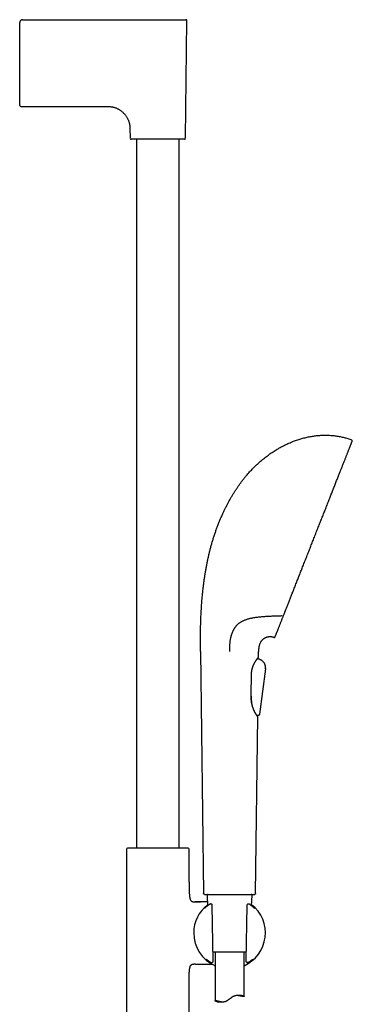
# Model space of a CAD drawing. Header units: millimetres. Extents: x 8 to 839, y 12 to 2009.
# Tile 22 of 22: x 648 to 820, y 1498 to 2009. Entities that reach past the tile are written whole.
import ezdxf

# ---------------------------------------------------------------- set-up
doc = ezdxf.new("R2010")
doc.units = ezdxf.units.MM

msp = doc.modelspace()

# ---------------------------------------------------------------- linework, layer by layer
at = {"color": 7, "linetype": 'Continuous', "lineweight": 30}
for p, q in [((648.02, 1978.24), (648.02, 2007.21)), ((648.07, 2007.57), (648.07, 2007.57)), ((649.3, 2008.69), (649.3, 2008.69)), ((649.52, 2008.71), (719.52, 2008.71)), ((733.87, 1947.22), (734.51, 2008.2)), ((648.02, 1964.21), (648.02, 1978.24)), ((648.52, 1963.71), (693.7, 1963.71)), ((705.11, 1952.42), (705.16, 1947.22)), ((708.52, 1946.72), (708.52, 1579.37)), ((730.52, 1579.37), (730.52, 1946.72)), ((741.66, 1681.32), (743.15, 1555.9)), ((771.62, 1678.38), (771.66, 1681.32)), ((771.11, 1677.6), (771.11, 1677.62)), ((771.11, 1677.6), (772.1, 1677.2)), ((771.94, 1677.27), (771.11, 1677.6)), ((772.1, 1677.2), (771.94, 1677.27)), ((772.1, 1677.2), (772.1, 1677.2)), ((774.9, 1674.75), (774.9, 1674.74)), ((768.46, 1672.55), (768.5, 1672.74)), ((775.23, 1672.2), (772.12, 1648.85)), ((775.23, 1672.2), (772.12, 1648.85)), ((767.88, 1658.69), (767.86, 1659.15)), ((768.24, 1654.12), (768.26, 1653.95)), ((772.12, 1648.85), (772.12, 1648.85)), ((770.17, 1555.9), (771.26, 1647.39)), ((771.06, 1647.75), (770.96, 1648.08)), ((771.25, 1647.39), (771.25, 1647.43)), ((771.3, 1648.03), (771.28, 1648.02)), ((703.37, 1578.82), (703.37, 1464.18)), ((704.51, 1579.37), (703.83, 1579.32)), ((734.52, 1579.37), (704.51, 1579.37)), ((735.2, 1579.32), (734.52, 1579.37)), ((735.67, 1561.72), (735.67, 1578.82)), ((738.09, 1551.55), (738.66, 1551.55)), ((738.66, 1551.55), (741.53, 1551.55)), ((745.03, 1554.88), (745.27, 1549.48)), ((768.05, 1549.48), (768.29, 1554.88)), ((746.4, 1550.3), (746.37, 1550.28)), ((746.41, 1550.31), (746.42, 1550.31)), ((746.75, 1550.4), (746.69, 1550.4)), ((746.69, 1550.4), (746.69, 1550.4)), ((747.44, 1550.27), (747.37, 1550.31)), ((748.18, 1520.94), (747.68, 1549.56)), ((765.64, 1549.56), (765.14, 1520.94)), ((765.98, 1550.32), (765.9, 1550.28)), ((766.91, 1550.31), (766.9, 1550.31)), ((767.08, 1550.19), (767.08, 1550.19)), ((767.16, 1550.14), (767.11, 1550.17)), ((744.68, 1521.71), (744.69, 1521.71)), ((765.22, 1525.4), (748.1, 1525.4)), ((749.16, 1525.4), (749.16, 1500.31)), ((764.16, 1502.52), (764.16, 1525.4)), ((738.66, 1519.25), (738.09, 1519.25)), ((738.98, 1519.25), (738.66, 1519.25)), ((747.08, 1520.1), (747.1, 1520.1)), ((747.11, 1520.1), (747.12, 1520.1)), ((747.77, 1520.14), (747.86, 1520.17)), ((765.48, 1520.17), (765.58, 1520.13)), ((766.2, 1520.1), (766.21, 1520.1)), ((766.29, 1520.11), (766.3, 1520.11)), ((735.67, 1464.18), (735.67, 1509.08)), ((750.48, 1499.72), (753.12, 1499.72))]:
    msp.add_line(p, q, dxfattribs=at)
for centre, radius, start, end in [((734.01, 2008.21), 0.5, 359.4, 90), ((648.52, 1964.21), 0.5, 180, 270), ((705.66, 1947.22), 0.5, 180.6, 270), ((733.37, 1947.22), 0.5, 270, 359.4), ((819.69, 1790.47), 0.5, 338.52, 69.3084), ((779.77, 1689.02), 0.5, 253.5774, 338.52), ((771.32, 1678.38), 0.3, 318.993, 359.3175), ((770.96, 1647.4), 0.3, 359.3175, 49.2054), ((703.87, 1578.82), 0.5, 93.928, 180), ((735.17, 1578.82), 0.5, 0, 86.072), ((745.53, 1554.9), 0.5, 90, 182.4813), ((767.79, 1554.9), 0.5, 357.5187, 90), ((756.66, 1535.4), 18.56, 127.9696, 180), ((746.69, 1549.9), 0.5, 90, 123.7556), ((747.1, 1549.89), 0.5, 57.5809, 89.0518), ((747.17, 1549.84), 0.5, 1.6103, 57.5809), ((756.66, 1535.4), 18.56, 293.8381, 52.0304), ((766.15, 1549.84), 0.5, 119.282, 178.3057), ((766.22, 1549.89), 0.5, 90.9389, 119.282), ((766.63, 1549.89), 0.5, 56.5683, 91.0345), ((766.8, 1549.78), 0.5, 55.6203, 55.9415), ((769.4, 1547.71), 0.5, 53.9781, 61.9458), ((756.66, 1535.4), 18.56, 180, 246.1619), ((744.98, 1522.11), 0.5, 232.8367, 235.8542), ((768.26, 1522.06), 0.5, 306.1061, 307.4474), ((747.59, 1520.61), 0.5, 270.5884, 290.4221), ((747.68, 1520.64), 0.5, 290.4221, 0.3961), ((765.64, 1520.64), 0.5, 179.6868, 251.8365), ((765.74, 1520.61), 0.5, 251.8365, 269.4168)]:
    msp.add_arc(centre, radius, start, end, dxfattribs=at)
for points, knots in [([(649.52, 2008.71), (649.45, 2008.71), (649.32, 2008.7), (649.13, 2008.66), (648.91, 2008.59), (648.68, 2008.46), (648.45, 2008.28), (648.29, 2008.08), (648.19, 2007.92), (648.12, 2007.77), (648.07, 2007.6), (648.03, 2007.41), (648.02, 2007.27), (648.02, 2007.21)], [0, 0, 0, 0, 0.083495, 0.1667, 0.249942, 0.37516, 0.500628, 0.625664, 0.687954, 0.750062, 0.832858, 0.91621, 1, 1, 1, 1]), ([(719.52, 2008.71), (719.62, 2008.71), (719.82, 2008.71), (720.13, 2008.71), (720.44, 2008.71), (720.75, 2008.71), (721.06, 2008.71), (721.37, 2008.71), (721.77, 2008.71), (722.23, 2008.71), (722.63, 2008.71), (722.89, 2008.71), (723.03, 2008.71), (723.17, 2008.71), (723.3, 2008.71), (723.44, 2008.71), (723.64, 2008.71), (723.9, 2008.71), (724.23, 2008.71), (724.56, 2008.71), (724.88, 2008.71), (725.2, 2008.71), (725.51, 2008.71), (725.83, 2008.71), (726.15, 2008.71), (726.47, 2008.71), (726.77, 2008.71), (727.07, 2008.71), (727.36, 2008.71), (727.65, 2008.71), (727.93, 2008.71), (728.25, 2008.71), (728.61, 2008.71), (728.99, 2008.71), (729.36, 2008.71), (729.73, 2008.71), (730.09, 2008.71), (730.44, 2008.71), (730.79, 2008.71), (731.12, 2008.71), (731.44, 2008.71), (731.74, 2008.71), (732.04, 2008.71), (732.31, 2008.71), (732.57, 2008.71), (732.81, 2008.71), (733.03, 2008.71), (733.23, 2008.71), (733.41, 2008.71), (733.58, 2008.71), (733.73, 2008.71), (733.85, 2008.71), (733.94, 2008.71), (734, 2008.71), (734.01, 2008.71), (734.01, 2008.71)], [0, 0, 0, 0, 0.0135702, 0.0271284, 0.0406808, 0.0542335, 0.0677928, 0.0813648, 0.0962802, 0.1199039, 0.1435154, 0.1497017, 0.15589, 0.1620808, 0.1682748, 0.1744726, 0.1806747, 0.1958263, 0.2109577, 0.2260774, 0.2411941, 0.2563161, 0.2714523, 0.286611, 0.3033113, 0.3185117, 0.3336959, 0.3488728, 0.3640509, 0.3792389, 0.3944457, 0.4096797, 0.4314043, 0.4531456, 0.4749289, 0.497701, 0.5204528, 0.5432135, 0.5668925, 0.5906039, 0.6143809, 0.6389838, 0.6635434, 0.6880964, 0.7133468, 0.7386441, 0.7640284, 0.7899617, 0.8158299, 0.8416759, 0.8731397, 0.9046967, 0.9364776, 0.9682691, 1, 1, 1, 1]), ([(693.7, 1963.71), (693.9, 1963.71), (694.29, 1963.7), (694.87, 1963.66), (695.43, 1963.6), (695.97, 1963.5), (696.5, 1963.39), (697.04, 1963.24), (697.59, 1963.06), (698.15, 1962.84), (698.7, 1962.59), (699.22, 1962.31), (699.73, 1962), (700.22, 1961.66), (700.69, 1961.3), (701.14, 1960.92), (701.58, 1960.51), (701.99, 1960.09), (702.39, 1959.64), (702.77, 1959.18), (703.12, 1958.69), (703.45, 1958.19), (703.76, 1957.66), (704.04, 1957.12), (704.29, 1956.56), (704.5, 1955.99), (704.68, 1955.42), (704.83, 1954.85), (704.94, 1954.27), (705.03, 1953.67), (705.09, 1953.05), (705.1, 1952.63), (705.11, 1952.42)], [0, 0, 0, 0, 0.0333557, 0.0658214, 0.0974824, 0.1284235, 0.1587274, 0.1884745, 0.2229228, 0.256826, 0.2902966, 0.323438, 0.3570132, 0.3904307, 0.4237668, 0.457085, 0.4904388, 0.523867, 0.5573848, 0.5910049, 0.6247482, 0.6586448, 0.6927345, 0.7270672, 0.7617029, 0.7967118, 0.8292005, 0.8621394, 0.8956044, 0.9296772, 0.964445, 1, 1, 1, 1]), ([(733.37, 1946.72), (733.37, 1946.72), (733.37, 1946.72), (733.34, 1946.72), (733.3, 1946.72), (733.25, 1946.72), (733.17, 1946.72), (733.09, 1946.72), (732.99, 1946.72), (732.9, 1946.72), (732.79, 1946.72), (732.67, 1946.72), (732.54, 1946.72), (732.38, 1946.72), (732.19, 1946.72), (731.95, 1946.72), (731.69, 1946.72), (731.41, 1946.72), (731.09, 1946.72), (730.71, 1946.72), (730.28, 1946.72), (729.81, 1946.72), (729.35, 1946.72), (728.9, 1946.72), (728.47, 1946.72), (728.03, 1946.72), (727.57, 1946.72), (727.13, 1946.72), (726.7, 1946.72), (726.3, 1946.72), (725.89, 1946.72), (725.47, 1946.72), (725.05, 1946.72), (724.61, 1946.72), (724.15, 1946.72), (723.67, 1946.72), (723.19, 1946.72), (722.7, 1946.72), (722.22, 1946.72), (721.71, 1946.72), (721.19, 1946.72), (720.63, 1946.72), (720.07, 1946.72), (719.54, 1946.72), (719.04, 1946.72), (718.57, 1946.72), (718.1, 1946.72), (717.63, 1946.72), (717.15, 1946.72), (716.71, 1946.72), (716.29, 1946.72), (715.91, 1946.72), (715.53, 1946.72), (715.16, 1946.72), (714.78, 1946.72), (714.36, 1946.72), (713.9, 1946.72), (713.39, 1946.72), (712.89, 1946.72), (712.41, 1946.72), (711.89, 1946.72), (711.34, 1946.72), (710.78, 1946.72), (710.23, 1946.72), (709.75, 1946.72), (709.32, 1946.72), (708.94, 1946.72), (708.58, 1946.72), (708.24, 1946.72), (707.93, 1946.72), (707.67, 1946.72), (707.43, 1946.72), (707.21, 1946.72), (707, 1946.72), (706.81, 1946.72), (706.63, 1946.72), (706.45, 1946.72), (706.29, 1946.72), (706.15, 1946.72), (706.03, 1946.72), (705.92, 1946.72), (705.83, 1946.72), (705.76, 1946.72), (705.7, 1946.72), (705.67, 1946.72), (705.66, 1946.72), (705.66, 1946.72)], [0, 0, 0, 0, 0.010886, 0.021752, 0.03261, 0.043473, 0.054353, 0.065668, 0.074724, 0.08377, 0.092812, 0.101858, 0.110916, 0.119992, 0.132873, 0.145725, 0.158568, 0.171423, 0.184312, 0.200751, 0.217149, 0.233551, 0.249999, 0.263155, 0.27628, 0.289396, 0.302524, 0.315689, 0.326426, 0.33714, 0.347843, 0.358548, 0.369266, 0.38001, 0.39155, 0.403067, 0.414576, 0.42609, 0.437627, 0.448755, 0.461565, 0.474361, 0.487166, 0.5, 0.510884, 0.521749, 0.532607, 0.54347, 0.554352, 0.565668, 0.574724, 0.58377, 0.592812, 0.601858, 0.610916, 0.619992, 0.632873, 0.645725, 0.658568, 0.671423, 0.684312, 0.700751, 0.717149, 0.733551, 0.749999, 0.763155, 0.77628, 0.789396, 0.802524, 0.815689, 0.826426, 0.83714, 0.847843, 0.858548, 0.869266, 0.88001, 0.89155, 0.903067, 0.914576, 0.92609, 0.937627, 0.948756, 0.961567, 0.974364, 0.987168, 1, 1, 1, 1]), ([(741.89, 1700.19), (741.92, 1700.68), (741.96, 1701.67), (742.05, 1703.16), (742.15, 1704.67), (742.26, 1706.2), (742.38, 1707.76), (742.51, 1709.34), (742.67, 1710.99), (742.85, 1712.71), (743.05, 1714.5), (743.27, 1716.31), (743.52, 1718.13), (743.78, 1719.96), (744.07, 1721.81), (744.39, 1723.66), (744.73, 1725.52), (745.09, 1727.39), (745.48, 1729.25), (745.89, 1731.09), (746.33, 1732.93), (746.8, 1734.76), (747.29, 1736.6), (747.83, 1738.44), (748.39, 1740.29), (748.99, 1742.13), (749.62, 1743.95), (750.28, 1745.75), (750.96, 1747.53), (751.67, 1749.28), (752.4, 1751.02), (753.14, 1752.67), (753.88, 1754.25), (754.61, 1755.75), (755.36, 1757.23), (756.13, 1758.69), (756.93, 1760.14), (757.75, 1761.56), (758.59, 1762.96), (759.44, 1764.31), (760.29, 1765.62), (761.15, 1766.88), (762.02, 1768.12), (762.91, 1769.33), (763.82, 1770.52), (764.75, 1771.68), (765.68, 1772.79), (766.59, 1773.84), (767.49, 1774.83), (768.41, 1775.81), (769.34, 1776.75), (770.29, 1777.68), (771.25, 1778.58), (772.22, 1779.45), (773.2, 1780.3), (774.2, 1781.13), (775.21, 1781.93), (776.23, 1782.7), (777.24, 1783.44), (778.24, 1784.14), (779.23, 1784.8), (780.23, 1785.43), (781.23, 1786.05), (782.28, 1786.66), (783.37, 1787.27), (784.51, 1787.87), (785.66, 1788.44), (786.81, 1788.98), (787.97, 1789.49), (789.14, 1789.97), (790.28, 1790.4), (791.39, 1790.8), (792.47, 1791.16), (793.55, 1791.49), (794.63, 1791.8), (795.72, 1792.08), (796.81, 1792.33), (797.9, 1792.56), (798.99, 1792.76), (800.08, 1792.93), (801.17, 1793.07), (802.26, 1793.19), (803.33, 1793.28), (804.37, 1793.34), (805.4, 1793.37), (806.42, 1793.38), (807.44, 1793.36), (808.12, 1793.33), (808.45, 1793.32)], [0, 0, 0, 0, 0.011552, 0.023308, 0.035259, 0.047394, 0.059702, 0.072173, 0.084798, 0.09885, 0.113062, 0.127421, 0.141914, 0.156529, 0.171254, 0.186076, 0.200985, 0.215968, 0.231015, 0.245845, 0.260717, 0.275621, 0.290549, 0.305763, 0.320986, 0.336209, 0.351425, 0.366627, 0.381537, 0.396419, 0.411268, 0.426077, 0.439261, 0.452404, 0.465502, 0.478552, 0.491549, 0.504491, 0.517373, 0.530194, 0.542251, 0.554248, 0.566183, 0.578054, 0.589861, 0.601601, 0.613275, 0.623916, 0.634501, 0.645029, 0.655502, 0.665918, 0.67628, 0.686588, 0.696841, 0.70704, 0.717185, 0.727277, 0.737316, 0.746734, 0.756104, 0.765429, 0.774708, 0.783941, 0.79414, 0.804285, 0.814374, 0.82441, 0.834391, 0.84432, 0.854197, 0.863207, 0.872173, 0.881099, 0.889984, 0.89883, 0.907638, 0.916408, 0.925143, 0.933844, 0.942511, 0.951148, 0.959755, 0.967846, 0.975913, 0.98396, 0.991989, 1, 1, 1, 1]), ([(808.45, 1793.32), (808.82, 1793.29), (809.55, 1793.25), (810.64, 1793.14), (811.72, 1793.01), (812.8, 1792.85), (813.87, 1792.65), (814.92, 1792.43), (815.94, 1792.18), (816.93, 1791.92), (817.92, 1791.62), (818.9, 1791.3), (819.55, 1791.06), (819.87, 1790.94)], [0, 0, 0, 0, 0.093541, 0.186931, 0.280202, 0.373391, 0.466535, 0.559673, 0.647523, 0.735442, 0.823467, 0.91164, 1, 1, 1, 1]), ([(787.12, 1706.33), (787.24, 1706.63), (787.47, 1707.22), (787.83, 1708.14), (788.2, 1709.07), (788.57, 1710.02), (788.95, 1710.97), (789.33, 1711.95), (789.73, 1712.96), (790.15, 1714.02), (790.58, 1715.13), (791.03, 1716.26), (791.48, 1717.4), (791.92, 1718.52), (792.35, 1719.62), (792.77, 1720.69), (793.2, 1721.78), (793.63, 1722.87), (794.06, 1723.97), (794.5, 1725.08), (794.95, 1726.24), (795.43, 1727.44), (795.91, 1728.68), (796.41, 1729.93), (796.9, 1731.19), (797.38, 1732.41), (797.85, 1733.6), (798.31, 1734.75), (798.76, 1735.91), (799.22, 1737.07), (799.67, 1738.22), (800.13, 1739.38), (800.6, 1740.58), (801.08, 1741.82), (801.58, 1743.09), (802.08, 1744.36), (802.58, 1745.62), (803.06, 1746.85), (803.53, 1748.03), (803.98, 1749.17), (804.42, 1750.3), (804.86, 1751.42), (805.31, 1752.54), (805.74, 1753.66), (806.19, 1754.8), (806.66, 1755.97), (807.13, 1757.17), (807.59, 1758.36), (808.05, 1759.53), (808.5, 1760.66), (808.92, 1761.74), (809.33, 1762.77), (809.73, 1763.79), (810.13, 1764.8), (810.52, 1765.79), (810.9, 1766.77), (811.3, 1767.77), (811.7, 1768.79), (812.1, 1769.82), (812.5, 1770.83), (812.89, 1771.82), (813.26, 1772.76), (813.61, 1773.65), (813.95, 1774.5), (814.27, 1775.33), (814.59, 1776.14), (814.9, 1776.93), (815.21, 1777.71), (815.51, 1778.49), (815.82, 1779.27), (816.13, 1780.05), (816.43, 1780.8), (816.71, 1781.53), (816.98, 1782.21), (817.23, 1782.85), (817.46, 1783.44), (817.69, 1784.01), (817.9, 1784.56), (818.11, 1785.08), (818.31, 1785.58), (818.5, 1786.08), (818.69, 1786.56), (818.87, 1787.02), (819.04, 1787.46), (819.2, 1787.86), (819.35, 1788.23), (819.47, 1788.55), (819.59, 1788.84), (819.69, 1789.1), (819.78, 1789.34), (819.87, 1789.55), (819.94, 1789.73), (820, 1789.9), (820.06, 1790.04), (820.1, 1790.15), (820.14, 1790.23), (820.16, 1790.28), (820.16, 1790.29), (820.16, 1790.29)], [0, 0, 0, 0, 0.010191, 0.0203508, 0.0304845, 0.0405974, 0.0506947, 0.0607818, 0.0708192, 0.0818335, 0.092842, 0.1038517, 0.1148695, 0.1259024, 0.1359427, 0.1459724, 0.1559967, 0.1660209, 0.1760502, 0.1860899, 0.1961286, 0.2071553, 0.2181736, 0.2291904, 0.2402127, 0.2512475, 0.2612642, 0.2712691, 0.2812673, 0.2912641, 0.3012647, 0.3112743, 0.3212771, 0.3322618, 0.3432375, 0.354211, 0.3651894, 0.3761795, 0.3861575, 0.3961238, 0.4060836, 0.416042, 0.4260045, 0.435976, 0.4459467, 0.456899, 0.4678429, 0.4787853, 0.4897333, 0.5006938, 0.5106544, 0.5206041, 0.530548, 0.5404915, 0.5504398, 0.5603979, 0.5703627, 0.5813122, 0.592255, 0.603198, 0.6141481, 0.6251123, 0.6350954, 0.6450696, 0.6550401, 0.6650123, 0.6749912, 0.6849822, 0.6949859, 0.7059804, 0.7169684, 0.7279569, 0.738953, 0.7499635, 0.7599754, 0.7699769, 0.7799732, 0.7899694, 0.7999709, 0.8099828, 0.8199981, 0.8310011, 0.8419962, 0.8529903, 0.8639905, 0.8750037, 0.8850105, 0.895006, 0.9049956, 0.9149845, 0.9249778, 0.9349808, 0.9449947, 0.9559984, 0.9669938, 0.9779879, 0.9889876, 1, 1, 1, 1]), ([(784.58, 1699.87), (784.68, 1700.13), (784.89, 1700.66), (785.13, 1701.27), (785.28, 1701.66), (785.35, 1701.82), (785.41, 1701.99), (785.48, 1702.16), (785.55, 1702.33), (785.62, 1702.52), (785.7, 1702.72), (785.87, 1703.14), (786.11, 1703.76), (786.44, 1704.6), (786.78, 1705.45), (787, 1706.04), (787.12, 1706.33)], [0, 0, 0, 0, 0.133598, 0.268277, 0.294866, 0.3215, 0.34818, 0.374906, 0.401679, 0.428499, 0.463214, 0.49835, 0.623779, 0.74916, 0.874549, 1, 1, 1, 1]), ([(741.66, 1681.32), (741.66, 1681.56), (741.65, 1682.05), (741.64, 1682.8), (741.63, 1683.59), (741.63, 1684.4), (741.62, 1685.25), (741.62, 1686.12), (741.61, 1686.99), (741.61, 1687.88), (741.61, 1688.79), (741.62, 1689.72), (741.63, 1690.72), (741.64, 1691.78), (741.66, 1692.91), (741.68, 1694.06), (741.71, 1695.24), (741.74, 1696.45), (741.79, 1697.67), (741.83, 1698.93), (741.87, 1699.77), (741.89, 1700.19)], [0, 0, 0, 0, 0.0379247, 0.0776925, 0.119257, 0.1625724, 0.2075925, 0.2542714, 0.2997611, 0.3466465, 0.3948893, 0.4444514, 0.495295, 0.5535069, 0.6132155, 0.6743688, 0.7369148, 0.8008021, 0.8659793, 0.9323955, 1, 1, 1, 1]), ([(776.9, 1699.43), (776.53, 1699.42), (775.81, 1699.38), (774.74, 1699.31), (773.67, 1699.23), (772.62, 1699.13), (771.57, 1699.02), (770.54, 1698.89), (769.51, 1698.73), (768.62, 1698.58), (767.85, 1698.42), (767.21, 1698.28), (766.57, 1698.12), (765.94, 1697.94), (765.33, 1697.75), (764.73, 1697.54), (764.14, 1697.31), (763.61, 1697.07), (763.11, 1696.82), (762.65, 1696.57), (762.2, 1696.3), (761.77, 1696.01), (761.35, 1695.71), (760.96, 1695.38), (760.58, 1695.04), (760.25, 1694.71), (759.95, 1694.38), (759.7, 1694.06), (759.44, 1693.73), (759.28, 1693.5), (759.21, 1693.38)], [0, 0, 0, 0, 0.05141, 0.102829, 0.154247, 0.205655, 0.25745, 0.309262, 0.361068, 0.412855, 0.447142, 0.481439, 0.515733, 0.550016, 0.584537, 0.619057, 0.6532, 0.687342, 0.716361, 0.745405, 0.774454, 0.803488, 0.832498, 0.860119, 0.88775, 0.915366, 0.936518, 0.95769, 0.978855, 1, 1, 1, 1]), ([(778, 1699.48), (777.81, 1699.47), (777.44, 1699.46), (777.08, 1699.44), (776.9, 1699.43)], [0, 0, 0, 0, 0.5030486, 1, 1, 1, 1]), ([(783.97, 1699.69), (783.31, 1699.66), (781.97, 1699.61), (779.98, 1699.54), (778.66, 1699.5), (778, 1699.48)], [0, 0, 0, 0, 0.334441, 0.668604, 1, 1, 1, 1]), ([(783.65, 1697.51), (783.72, 1697.69), (783.86, 1698.06), (784.09, 1698.63), (784.33, 1699.24), (784.49, 1699.66), (784.58, 1699.87)], [0, 0, 0, 0, 0.241697, 0.488856, 0.741588, 1, 1, 1, 1]), ([(780.24, 1688.83), (780.24, 1688.84), (780.24, 1688.84), (780.26, 1688.89), (780.28, 1688.96), (780.32, 1689.06), (780.37, 1689.19), (780.44, 1689.34), (780.51, 1689.53), (780.6, 1689.76), (780.71, 1690.03), (780.83, 1690.33), (780.96, 1690.67), (781.1, 1691.03), (781.25, 1691.4), (781.4, 1691.79), (781.56, 1692.21), (781.74, 1692.65), (781.92, 1693.12), (782.12, 1693.62), (782.33, 1694.16), (782.56, 1694.75), (782.82, 1695.4), (783.08, 1696.07), (783.36, 1696.77), (783.55, 1697.26), (783.65, 1697.51)], [0, 0, 0, 0, 0.039832, 0.079647, 0.119468, 0.159315, 0.199213, 0.239184, 0.279142, 0.323028, 0.366886, 0.410748, 0.454643, 0.4986, 0.53849, 0.578319, 0.61811, 0.657884, 0.697663, 0.737471, 0.777813, 0.822303, 0.866736, 0.911142, 0.955553, 1, 1, 1, 1]), ([(759.21, 1693.38), (759.12, 1693.25), (758.96, 1693), (758.72, 1692.59), (758.51, 1692.18), (758.3, 1691.75), (758.12, 1691.32), (757.94, 1690.89), (757.77, 1690.43), (757.61, 1689.95), (757.45, 1689.44), (757.31, 1688.93), (757.19, 1688.43), (757.07, 1687.93), (756.97, 1687.37), (756.86, 1686.76), (756.78, 1686.09), (756.71, 1685.42), (756.66, 1684.75), (756.63, 1684), (756.6, 1683.17), (756.59, 1682.25), (756.59, 1681.64), (756.59, 1681.32)], [0, 0, 0, 0, 0.041697, 0.082701, 0.122995, 0.162575, 0.201443, 0.239615, 0.277114, 0.320053, 0.362181, 0.403571, 0.444306, 0.484479, 0.524187, 0.576996, 0.6294, 0.681652, 0.733993, 0.786652, 0.856427, 0.927462, 1, 1, 1, 1]), ([(779.63, 1688.54), (779.48, 1688.58), (779.17, 1688.66), (778.72, 1688.75), (778.28, 1688.81), (777.84, 1688.84), (777.42, 1688.85), (777.01, 1688.82), (776.59, 1688.77), (776.16, 1688.68), (775.74, 1688.55), (775.33, 1688.4), (774.94, 1688.21), (774.57, 1688), (774.21, 1687.75), (773.88, 1687.49), (773.58, 1687.2), (773.3, 1686.89), (773.04, 1686.56), (772.8, 1686.22), (772.59, 1685.85), (772.4, 1685.46), (772.23, 1685.05), (772.09, 1684.64), (771.97, 1684.22), (771.88, 1683.8), (771.8, 1683.35), (771.74, 1682.88), (771.7, 1682.38), (771.67, 1681.86), (771.66, 1681.51), (771.66, 1681.32)], [0, 0, 0, 0, 0.037034, 0.072887, 0.107662, 0.141462, 0.174392, 0.206552, 0.238042, 0.273017, 0.307393, 0.3413, 0.374862, 0.408195, 0.441408, 0.474602, 0.506727, 0.538999, 0.571489, 0.604263, 0.637385, 0.670916, 0.705053, 0.74011, 0.772631, 0.806363, 0.84151, 0.878268, 0.916822, 0.957345, 1, 1, 1, 1]), ([(768.02, 1669.6), (768.03, 1669.71), (768.03, 1669.95), (768.05, 1670.32), (768.09, 1670.69), (768.13, 1671.04), (768.18, 1671.36), (768.23, 1671.65), (768.29, 1671.92), (768.35, 1672.17), (768.4, 1672.39), (768.46, 1672.59), (768.51, 1672.77), (768.56, 1672.94), (768.62, 1673.12), (768.68, 1673.29), (768.74, 1673.47), (768.81, 1673.65), (768.89, 1673.84), (768.97, 1674.04), (769.06, 1674.24), (769.14, 1674.42), (769.22, 1674.59), (769.29, 1674.73), (769.35, 1674.84), (769.4, 1674.95), (769.45, 1675.05), (769.51, 1675.15), (769.57, 1675.27), (769.65, 1675.41), (769.73, 1675.55), (769.82, 1675.71), (769.91, 1675.87), (770.02, 1676.04), (770.13, 1676.22), (770.25, 1676.4), (770.37, 1676.58), (770.49, 1676.76), (770.62, 1676.94), (770.74, 1677.12), (770.85, 1677.27), (770.93, 1677.38), (771, 1677.47), (771.05, 1677.53), (771.09, 1677.59), (771.13, 1677.65), (771.18, 1677.71), (771.23, 1677.78), (771.29, 1677.85), (771.34, 1677.92), (771.4, 1677.99), (771.45, 1678.06), (771.49, 1678.11), (771.53, 1678.16), (771.55, 1678.19), (771.57, 1678.21), (771.57, 1678.21), (771.58, 1678.21)], [0, 0, 0, 0, 0.022279, 0.048949, 0.074083, 0.097698, 0.119796, 0.140374, 0.159437, 0.176987, 0.193024, 0.207543, 0.220604, 0.233469, 0.246634, 0.260102, 0.273874, 0.28795, 0.304079, 0.320593, 0.337494, 0.354227, 0.369012, 0.381712, 0.392326, 0.400852, 0.410463, 0.420696, 0.432041, 0.445436, 0.460909, 0.47678, 0.494375, 0.513692, 0.534736, 0.557505, 0.580791, 0.603031, 0.631891, 0.658753, 0.683607, 0.706449, 0.720205, 0.733112, 0.745171, 0.757045, 0.771013, 0.787271, 0.805821, 0.826225, 0.848831, 0.873645, 0.900669, 0.923453, 0.9476, 0.973114, 1, 1, 1, 1]), ([(775.23, 1672.2), (775.24, 1672.29), (775.27, 1672.49), (775.29, 1672.79), (775.3, 1673.1), (775.29, 1673.42), (775.24, 1673.75), (775.16, 1674.07), (775.06, 1674.39), (774.93, 1674.7), (774.77, 1675.01), (774.59, 1675.31), (774.38, 1675.6), (774.14, 1675.88), (773.87, 1676.15), (773.59, 1676.4), (773.3, 1676.61), (773, 1676.79), (772.7, 1676.94), (772.4, 1677.08), (772.2, 1677.16), (772.1, 1677.2)], [0, 0, 0, 0, 0.046402, 0.093347, 0.141346, 0.190748, 0.241762, 0.294544, 0.345814, 0.398379, 0.451922, 0.506026, 0.560262, 0.620387, 0.679493, 0.737155, 0.793018, 0.847011, 0.899246, 0.95002, 1, 1, 1, 1]), ([(774.8, 1674.94), (774.81, 1674.92), (774.84, 1674.87), (774.87, 1674.82), (774.88, 1674.79)], [0, 0, 0, 0, 0.438956, 1, 1, 1, 1]), ([(767.84, 1658.07), (767.87, 1659.79), (767.93, 1663.64), (767.99, 1667.48), (768.02, 1669.6)], [0, 0, 0, 0, 0.4491943, 1, 1, 1, 1]), ([(768.03, 1669.94), (768.04, 1670.02), (768.07, 1670.26), (768.12, 1670.66), (768.2, 1671.14), (768.27, 1671.61), (768.36, 1672.08), (768.43, 1672.39), (768.46, 1672.55)], [0, 0, 0, 0, 0.086703, 0.266434, 0.446163, 0.628013, 0.809858, 1, 1, 1, 1]), ([(775.27, 1672.53), (775.27, 1672.52), (775.26, 1672.4), (775.24, 1672.29), (775.23, 1672.2)], [0, 0, 0, 0, 0.1108634, 1, 1, 1, 1]), ([(768.24, 1654.12), (768.22, 1654.3), (768.19, 1654.67), (768.14, 1655.24), (768.09, 1655.82), (768.04, 1656.41), (768, 1657), (767.95, 1657.58), (767.92, 1658.14), (767.89, 1658.51), (767.88, 1658.69)], [0, 0, 0, 0, 0.125932, 0.251976, 0.377951, 0.506609, 0.635332, 0.764015, 0.88199, 1, 1, 1, 1]), ([(771.15, 1647.63), (771.15, 1647.64), (771.13, 1647.66), (771.1, 1647.7), (771.07, 1647.74), (771.03, 1647.79), (770.99, 1647.83), (770.96, 1647.88), (770.93, 1647.92), (770.9, 1647.96), (770.87, 1648), (770.85, 1648.04), (770.81, 1648.09), (770.75, 1648.18), (770.66, 1648.3), (770.57, 1648.45), (770.47, 1648.6), (770.37, 1648.75), (770.29, 1648.89), (770.23, 1648.99), (770.16, 1649.11), (770.1, 1649.23), (770.04, 1649.33), (769.99, 1649.42), (769.95, 1649.49), (769.91, 1649.55), (769.88, 1649.61), (769.85, 1649.67), (769.82, 1649.73), (769.78, 1649.81), (769.73, 1649.9), (769.68, 1650), (769.62, 1650.12), (769.53, 1650.31), (769.41, 1650.56), (769.28, 1650.84), (769.18, 1651.08), (769.1, 1651.27), (769.03, 1651.44), (768.97, 1651.59), (768.93, 1651.71), (768.89, 1651.81), (768.86, 1651.89), (768.83, 1651.98), (768.79, 1652.09), (768.74, 1652.24), (768.68, 1652.41), (768.61, 1652.62), (768.55, 1652.83), (768.48, 1653.05), (768.42, 1653.27), (768.37, 1653.49), (768.29, 1653.8), (768.2, 1654.2), (768.12, 1654.58), (768.08, 1654.84), (768.06, 1654.98), (768.03, 1655.11), (768.01, 1655.24), (768, 1655.37), (767.98, 1655.47), (767.97, 1655.56), (767.97, 1655.62), (767.96, 1655.66), (767.96, 1655.69), (767.95, 1655.71), (767.95, 1655.75), (767.94, 1655.82), (767.93, 1655.91), (767.92, 1656.02), (767.91, 1656.16), (767.89, 1656.32), (767.88, 1656.51), (767.87, 1656.73), (767.85, 1656.97), (767.85, 1657.23), (767.84, 1657.52), (767.84, 1657.8), (767.84, 1657.99), (767.84, 1658.07)], [0, 0, 0, 0, 0.0218325, 0.0419981, 0.0604969, 0.077329, 0.0924948, 0.1059945, 0.1171972, 0.1269195, 0.1355864, 0.14442, 0.1534966, 0.1750287, 0.1978167, 0.2218406, 0.2464251, 0.2712419, 0.2852407, 0.2993112, 0.3134529, 0.3275948, 0.340514, 0.3494961, 0.35745, 0.3643762, 0.3702748, 0.3754979, 0.3821099, 0.3900552, 0.3993336, 0.4099446, 0.4218876, 0.4344344, 0.4637104, 0.4925708, 0.508841, 0.5249387, 0.5395092, 0.5518725, 0.5620298, 0.5684637, 0.5744778, 0.5817599, 0.5903432, 0.6002269, 0.6147196, 0.6306458, 0.6465567, 0.6624047, 0.6781899, 0.6939125, 0.7095729, 0.7442467, 0.7787292, 0.7877322, 0.7967234, 0.8057028, 0.8146704, 0.823459, 0.8309229, 0.8360677, 0.840093, 0.8426093, 0.8443358, 0.8456332, 0.8481755, 0.8523998, 0.8582214, 0.8656401, 0.8748343, 0.8856838, 0.8981891, 0.9123505, 0.9281687, 0.9453181, 0.9640685, 0.984422, 1, 1, 1, 1]), ([(772.12, 1648.85), (772.12, 1648.8), (772.1, 1648.7), (772.07, 1648.55), (772.01, 1648.42), (771.95, 1648.31), (771.87, 1648.23), (771.78, 1648.16), (771.68, 1648.1), (771.58, 1648.06), (771.46, 1648.03), (771.34, 1648.02), (771.21, 1648.03), (771.08, 1648.05), (771, 1648.07), (770.96, 1648.08)], [0, 0, 0, 0, 0.095037, 0.188457, 0.279837, 0.347586, 0.415264, 0.48349, 0.552644, 0.622912, 0.694263, 0.766512, 0.839465, 0.937335, 1, 1, 1, 1]), ([(771.24, 1647.41), (771.24, 1647.43), (771.24, 1647.47), (771.22, 1647.53), (771.19, 1647.58), (771.17, 1647.6)], [0, 0, 0, 0, 0.19605, 0.588605, 1, 1, 1, 1]), ([(771.19, 1647.58), (771.19, 1647.58), (771.19, 1647.58), (771.18, 1647.59), (771.17, 1647.6)], [0, 0, 0, 0, 0.304781, 1, 1, 1, 1]), ([(771.26, 1647.39), (771.25, 1647.39), (771.25, 1647.39), (771.24, 1647.41), (771.24, 1647.41)], [0, 0, 0, 0, 0.736383, 1, 1, 1, 1]), ([(735.67, 1561.72), (735.67, 1561.29), (735.67, 1560.42), (735.69, 1559.13), (735.71, 1558.06), (735.74, 1557.23), (735.76, 1556.64), (735.79, 1556.07), (735.83, 1555.5), (735.87, 1555.01), (735.91, 1554.58), (735.96, 1554.22), (736.01, 1553.88), (736.07, 1553.55), (736.14, 1553.24), (736.23, 1552.96), (736.33, 1552.69), (736.44, 1552.45), (736.57, 1552.24), (736.72, 1552.05), (736.9, 1551.89), (737.09, 1551.77), (737.31, 1551.67), (737.55, 1551.6), (737.81, 1551.56), (737.99, 1551.56), (738.09, 1551.55)], [0, 0, 0, 0, 0.114314, 0.229332, 0.343375, 0.396316, 0.448495, 0.499724, 0.54971, 0.598068, 0.631203, 0.663182, 0.693887, 0.723216, 0.751083, 0.777432, 0.80226, 0.825632, 0.847699, 0.868725, 0.889127, 0.909441, 0.93022, 0.951966, 0.975109, 1, 1, 1, 1]), ([(745.18, 1551.55), (745.05, 1551.55), (744.71, 1551.55), (744.17, 1551.55), (743.55, 1551.55), (742.96, 1551.55), (742.4, 1551.55), (741.86, 1551.55), (741.34, 1551.55), (740.84, 1551.55), (740.34, 1551.55), (739.97, 1551.55), (739.74, 1551.55), (739.63, 1551.55), (739.5, 1551.55), (739.34, 1551.55), (739.15, 1551.55), (738.94, 1551.55), (738.78, 1551.55), (738.7, 1551.55)], [0, 0, 0, 0, 0.058981, 0.157656, 0.252013, 0.343621, 0.430789, 0.514098, 0.593653, 0.669452, 0.748514, 0.823203, 0.839371, 0.855795, 0.875905, 0.900379, 0.92922, 0.962427, 1, 1, 1, 1]), ([(743.65, 1555.4), (743.62, 1555.41), (743.55, 1555.41), (743.45, 1555.44), (743.35, 1555.5), (743.26, 1555.58), (743.2, 1555.68), (743.16, 1555.79), (743.16, 1555.86), (743.15, 1555.9)], [0, 0, 0, 0, 0.131152, 0.270677, 0.415861, 0.563217, 0.715742, 0.862399, 1, 1, 1, 1]), ([(743.65, 1555.4), (743.66, 1555.4), (743.66, 1555.4), (743.71, 1555.4), (743.79, 1555.4), (743.9, 1555.4), (744.04, 1555.4), (744.21, 1555.4), (744.41, 1555.4), (744.64, 1555.4), (744.9, 1555.4), (745.19, 1555.4), (745.5, 1555.4), (745.84, 1555.4), (746.21, 1555.4), (746.6, 1555.4), (747.02, 1555.4), (747.46, 1555.4), (747.92, 1555.4), (748.41, 1555.4), (748.91, 1555.4), (749.43, 1555.4), (749.97, 1555.4), (750.53, 1555.4), (751.1, 1555.4), (751.68, 1555.4), (752.28, 1555.4), (752.88, 1555.4), (753.5, 1555.4), (754.12, 1555.4), (754.75, 1555.4), (755.38, 1555.4), (756.02, 1555.4), (756.66, 1555.4), (757.3, 1555.4), (757.93, 1555.4), (758.57, 1555.4), (759.2, 1555.4), (759.82, 1555.4), (760.44, 1555.4), (761.04, 1555.4), (761.64, 1555.4), (762.22, 1555.4), (762.79, 1555.4), (763.35, 1555.4), (763.89, 1555.4), (764.41, 1555.4), (764.91, 1555.4), (765.4, 1555.4), (765.86, 1555.4), (766.3, 1555.4), (766.72, 1555.4), (767.11, 1555.4), (767.48, 1555.4), (767.82, 1555.4), (768.13, 1555.4), (768.42, 1555.4), (768.68, 1555.4), (768.91, 1555.4), (769.11, 1555.4), (769.28, 1555.4), (769.42, 1555.4), (769.53, 1555.4), (769.61, 1555.4), (769.66, 1555.4), (769.66, 1555.4), (769.67, 1555.4)], [0, 0, 0, 0, 0.015645, 0.031251, 0.046855, 0.062495, 0.078144, 0.093753, 0.109358, 0.125, 0.140652, 0.156263, 0.17187, 0.187512, 0.20316, 0.218767, 0.234369, 0.250005, 0.26565, 0.281255, 0.296856, 0.312493, 0.328141, 0.343748, 0.359351, 0.37499, 0.390639, 0.406247, 0.421851, 0.43749, 0.453139, 0.468745, 0.484349, 0.499986, 0.515634, 0.531241, 0.546845, 0.562484, 0.578133, 0.593741, 0.609345, 0.624984, 0.640632, 0.656239, 0.671842, 0.68748, 0.703126, 0.71873, 0.734331, 0.749966, 0.765613, 0.78122, 0.796824, 0.812463, 0.828116, 0.843727, 0.859335, 0.874977, 0.890627, 0.906235, 0.921839, 0.937477, 0.953129, 0.968741, 0.984353, 1, 1, 1, 1]), ([(770.17, 1555.9), (770.16, 1555.86), (770.16, 1555.79), (770.12, 1555.69), (770.06, 1555.59), (769.98, 1555.51), (769.88, 1555.45), (769.78, 1555.41), (769.7, 1555.41), (769.67, 1555.4)], [0, 0, 0, 0, 0.131153, 0.270677, 0.415861, 0.563217, 0.715742, 0.862399, 1, 1, 1, 1]), ([(745.34, 1549.54), (745.3, 1549.51), (745.21, 1549.44), (745.08, 1549.34), (744.95, 1549.23), (744.83, 1549.13), (744.71, 1549.03), (744.59, 1548.94), (744.49, 1548.85), (744.39, 1548.76), (744.29, 1548.68), (744.2, 1548.6), (744.12, 1548.53), (744.05, 1548.47), (743.98, 1548.41), (743.92, 1548.35), (743.86, 1548.3), (743.81, 1548.26), (743.77, 1548.22), (743.73, 1548.19), (743.7, 1548.16), (743.68, 1548.15), (743.67, 1548.14), (743.67, 1548.13), (743.67, 1548.13), (743.67, 1548.13)], [0, 0, 0, 0, 0.0388535, 0.0860511, 0.1334471, 0.1809928, 0.2286337, 0.2763099, 0.323934, 0.3714316, 0.4187229, 0.4657195, 0.5123226, 0.5584177, 0.6039746, 0.6513949, 0.6988325, 0.7461622, 0.7929527, 0.8386789, 0.8826331, 0.9250366, 0.9596912, 0.9901897, 1, 1, 1, 1]), ([(746.36, 1550.28), (746.27, 1550.21), (746.07, 1550.08), (745.78, 1549.87), (745.53, 1549.68), (745.39, 1549.57), (745.33, 1549.53)], [0, 0, 0, 0, 0.248108, 0.537797, 0.827911, 1, 1, 1, 1]), ([(746.92, 1550.39), (746.9, 1550.39), (746.84, 1550.39), (746.79, 1550.4), (746.75, 1550.4)], [0, 0, 0, 0, 0.390784, 1, 1, 1, 1]), ([(746.75, 1550.4), (746.75, 1550.4), (746.75, 1550.4), (746.75, 1550.4), (746.75, 1550.4)], [0, 0, 0, 0, 0.632879, 1, 1, 1, 1]), ([(747.11, 1550.39), (747.1, 1550.39), (747.03, 1550.39), (746.97, 1550.39), (746.92, 1550.39)], [0, 0, 0, 0, 0.200276, 1, 1, 1, 1]), ([(747.68, 1549.56), (747.68, 1549.57), (747.68, 1549.6), (747.68, 1549.66), (747.68, 1549.74), (747.67, 1549.8), (747.67, 1549.84), (747.67, 1549.86)], [0, 0, 0, 0, 0.056629, 0.316935, 0.574408, 0.828396, 1, 1, 1, 1]), ([(765.65, 1549.86), (765.65, 1549.84), (765.65, 1549.8), (765.64, 1549.73), (765.64, 1549.65), (765.64, 1549.6), (765.64, 1549.57), (765.64, 1549.56)], [0, 0, 0, 0, 0.208798, 0.454391, 0.704329, 0.958811, 1, 1, 1, 1]), ([(766.41, 1550.39), (766.41, 1550.39), (766.34, 1550.39), (766.28, 1550.39), (766.22, 1550.39)], [0, 0, 0, 0, 0.114507, 1, 1, 1, 1]), ([(766.62, 1550.39), (766.61, 1550.39), (766.55, 1550.39), (766.48, 1550.39), (766.41, 1550.39)], [0, 0, 0, 0, 0.053405, 1, 1, 1, 1]), ([(767.08, 1550.2), (767.07, 1550.2), (767.02, 1550.23), (766.96, 1550.27), (766.91, 1550.31)], [0, 0, 0, 0, 0.067252, 1, 1, 1, 1]), ([(767.85, 1549.63), (767.8, 1549.67), (767.66, 1549.78), (767.43, 1549.95), (767.25, 1550.08), (767.17, 1550.13)], [0, 0, 0, 0, 0.236044, 0.675318, 1, 1, 1, 1]), ([(769.65, 1548.13), (769.65, 1548.13), (769.65, 1548.13), (769.65, 1548.14), (769.64, 1548.15), (769.62, 1548.16), (769.59, 1548.19), (769.56, 1548.22), (769.51, 1548.25), (769.47, 1548.29), (769.41, 1548.34), (769.35, 1548.39), (769.29, 1548.45), (769.21, 1548.52), (769.13, 1548.59), (769.05, 1548.66), (768.95, 1548.74), (768.85, 1548.83), (768.75, 1548.92), (768.64, 1549.01), (768.53, 1549.1), (768.4, 1549.2), (768.27, 1549.31), (768.14, 1549.42), (768, 1549.53), (767.9, 1549.6), (767.85, 1549.64)], [0, 0, 0, 0, 0.015423, 0.043724, 0.076054, 0.112158, 0.151486, 0.193347, 0.237021, 0.279666, 0.323404, 0.367838, 0.412722, 0.457884, 0.503212, 0.548633, 0.594105, 0.639608, 0.685098, 0.728819, 0.773608, 0.818637, 0.863881, 0.909312, 0.954904, 1, 1, 1, 1]), ([(744.58, 1521.78), (744.58, 1521.78), (744.58, 1521.78), (744.58, 1521.78), (744.59, 1521.78), (744.61, 1521.76), (744.63, 1521.75), (744.66, 1521.73), (744.68, 1521.71), (744.69, 1521.71)], [0, 0, 0, 0, 0.009699, 0.146879, 0.304373, 0.461587, 0.648339, 0.862784, 1, 1, 1, 1]), ([(744.71, 1521.69), (744.71, 1521.69), (744.72, 1521.68), (744.74, 1521.67), (744.77, 1521.65), (744.8, 1521.62), (744.84, 1521.59), (744.89, 1521.55), (744.95, 1521.51), (745.02, 1521.46), (745.09, 1521.4), (745.17, 1521.34), (745.26, 1521.28), (745.35, 1521.21), (745.45, 1521.14), (745.55, 1521.06), (745.66, 1520.98), (745.78, 1520.89), (745.91, 1520.8), (746.04, 1520.71), (746.18, 1520.62), (746.32, 1520.52), (746.48, 1520.42), (746.64, 1520.31), (746.76, 1520.23), (746.84, 1520.19), (746.86, 1520.18)], [0, 0, 0, 0, 0.024632, 0.061217, 0.100533, 0.137621, 0.176382, 0.218543, 0.261917, 0.306094, 0.350719, 0.39551, 0.440198, 0.484378, 0.528787, 0.57337, 0.618152, 0.663165, 0.708452, 0.75407, 0.799299, 0.8452, 0.891627, 0.938456, 0.985549, 1, 1, 1, 1]), ([(748.18, 1520.65), (748.18, 1520.67), (748.18, 1520.71), (748.18, 1520.78), (748.18, 1520.85), (748.18, 1520.91), (748.18, 1520.94), (748.18, 1520.94)], [0, 0, 0, 0, 0.214569, 0.462089, 0.714813, 0.972478, 1, 1, 1, 1]), ([(765.14, 1520.94), (765.14, 1520.93), (765.14, 1520.9), (765.14, 1520.84), (765.14, 1520.76), (765.14, 1520.7), (765.14, 1520.66), (765.14, 1520.65)], [0, 0, 0, 0, 0.06345, 0.325302, 0.584255, 0.839247, 1, 1, 1, 1]), ([(767.02, 1520.54), (767.03, 1520.54), (767.09, 1520.58), (767.2, 1520.65), (767.33, 1520.75), (767.46, 1520.84), (767.59, 1520.93), (767.7, 1521.01), (767.81, 1521.09), (767.91, 1521.17), (768.01, 1521.24), (768.1, 1521.31), (768.18, 1521.37), (768.26, 1521.43), (768.33, 1521.48), (768.39, 1521.53), (768.45, 1521.57), (768.5, 1521.61), (768.53, 1521.63), (768.55, 1521.65), (768.56, 1521.65)], [0, 0, 0, 0, 0.0126676, 0.0750678, 0.1367216, 0.1974683, 0.2574063, 0.3180588, 0.3784349, 0.4385935, 0.4985854, 0.5584438, 0.6178747, 0.6776895, 0.7376935, 0.7975721, 0.8569547, 0.9153992, 0.9664006, 1, 1, 1, 1]), ([(768.57, 1521.66), (768.58, 1521.67), (768.61, 1521.69), (768.63, 1521.71), (768.64, 1521.72)], [0, 0, 0, 0, 0.5336332, 1, 1, 1, 1]), ([(768.64, 1521.71), (768.65, 1521.72), (768.68, 1521.74), (768.71, 1521.77), (768.74, 1521.79), (768.76, 1521.81), (768.78, 1521.82), (768.78, 1521.82), (768.78, 1521.82), (768.78, 1521.82)], [0, 0, 0, 0, 0.145387, 0.356938, 0.541875, 0.702398, 0.839143, 0.952893, 1, 1, 1, 1]), ([(768.67, 1521.74), (768.66, 1521.73), (768.66, 1521.72), (768.65, 1521.72), (768.64, 1521.72)], [0, 0, 0, 0, 0.760235, 1, 1, 1, 1]), ([(735.67, 1509.08), (735.67, 1509.52), (735.67, 1510.38), (735.69, 1511.68), (735.71, 1512.75), (735.74, 1513.57), (735.76, 1514.16), (735.79, 1514.74), (735.83, 1515.31), (735.87, 1515.8), (735.91, 1516.23), (735.96, 1516.59), (736.01, 1516.93), (736.07, 1517.26), (736.14, 1517.56), (736.23, 1517.85), (736.33, 1518.12), (736.44, 1518.36), (736.57, 1518.57), (736.72, 1518.76), (736.9, 1518.91), (737.09, 1519.04), (737.31, 1519.14), (737.55, 1519.21), (737.81, 1519.25), (737.99, 1519.25), (738.09, 1519.25)], [0, 0, 0, 0, 0.114317, 0.2293357, 0.3433792, 0.3963205, 0.4484993, 0.4997282, 0.549714, 0.5980713, 0.6312058, 0.6631841, 0.6938886, 0.7232163, 0.7510824, 0.7774313, 0.8022582, 0.82563, 0.847697, 0.8687226, 0.8891245, 0.9094392, 0.9302188, 0.9519651, 0.9751085, 1, 1, 1, 1]), ([(738.98, 1519.25), (739.05, 1519.25), (739.18, 1519.25), (739.37, 1519.25), (739.54, 1519.25), (739.68, 1519.25), (739.96, 1519.25), (740.36, 1519.25), (740.89, 1519.25), (741.41, 1519.25), (741.94, 1519.25), (742.47, 1519.25), (743.02, 1519.25), (743.58, 1519.25), (744.15, 1519.25), (744.72, 1519.25), (745.32, 1519.25), (745.94, 1519.25), (746.46, 1519.25), (746.86, 1519.25), (747.13, 1519.25), (747.34, 1519.25), (747.47, 1519.25), (747.52, 1519.25)], [0, 0, 0, 0, 0.02523, 0.047572, 0.0671, 0.083944, 0.099923, 0.164212, 0.223904, 0.286857, 0.345923, 0.407682, 0.472249, 0.540028, 0.604449, 0.671525, 0.74124, 0.813576, 0.88845, 0.923728, 0.954914, 0.982025, 1, 1, 1, 1]), ([(746.85, 1520.18), (746.85, 1520.18), (746.88, 1520.16), (746.94, 1520.13), (747, 1520.12), (747.03, 1520.11)], [0, 0, 0, 0, 0.024442, 0.545921, 1, 1, 1, 1]), ([(747.03, 1520.11), (747.04, 1520.11), (747.06, 1520.1), (747.08, 1520.1), (747.08, 1520.1), (747.08, 1520.1)], [0, 0, 0, 0, 0.457884, 0.839791, 1, 1, 1, 1]), ([(747.11, 1520.1), (747.11, 1520.1), (747.12, 1520.1), (747.12, 1520.1), (747.12, 1520.1)], [0, 0, 0, 0, 0.7832236, 1, 1, 1, 1]), ([(747.12, 1520.1), (747.19, 1520.1), (747.35, 1520.11), (747.51, 1520.11), (747.59, 1520.11)], [0, 0, 0, 0, 0.49975, 1, 1, 1, 1]), ([(766.09, 1520.14), (766.08, 1520.14), (766.07, 1520.14), (766.03, 1520.14), (765.98, 1520.14), (765.89, 1520.14), (765.78, 1520.14), (765.68, 1520.14), (765.64, 1520.14)], [0, 0, 0, 0, 0.063756, 0.17002, 0.325379, 0.484891, 0.739561, 1, 1, 1, 1]), ([(765.74, 1520.11), (765.82, 1520.11), (765.98, 1520.11), (766.12, 1520.1), (766.2, 1520.1)], [0, 0, 0, 0, 0.4997566, 1, 1, 1, 1]), ([(766.2, 1520.1), (766.2, 1520.1), (766.23, 1520.1), (766.26, 1520.11), (766.29, 1520.11)], [0, 0, 0, 0, 0.020308, 1, 1, 1, 1]), ([(766.47, 1520.18), (766.47, 1520.18), (766.44, 1520.16), (766.39, 1520.13), (766.33, 1520.12), (766.3, 1520.11)], [0, 0, 0, 0, 0.025603, 0.569814, 1, 1, 1, 1]), ([(766.46, 1520.18), (766.5, 1520.2), (766.54, 1520.22), (766.58, 1520.25), (766.58, 1520.25)], [0, 0, 0, 0, 0.953898, 1, 1, 1, 1]), ([(766.58, 1520.25), (766.63, 1520.28), (766.74, 1520.35), (766.89, 1520.45), (766.98, 1520.51), (767.02, 1520.53)], [0, 0, 0, 0, 0.355885, 0.722249, 1, 1, 1, 1]), ([(750.48, 1499.72), (750.43, 1499.72), (750.33, 1499.72), (750.19, 1499.74), (750.06, 1499.76), (749.93, 1499.79), (749.82, 1499.82), (749.71, 1499.86), (749.61, 1499.9), (749.52, 1499.95), (749.44, 1499.99), (749.37, 1500.04), (749.31, 1500.09), (749.26, 1500.13), (749.22, 1500.18), (749.19, 1500.22), (749.17, 1500.26), (749.16, 1500.3), (749.16, 1500.34), (749.18, 1500.37), (749.22, 1500.4), (749.28, 1500.42), (749.34, 1500.42), (749.37, 1500.42)], [0, 0, 0, 0, 0.040753, 0.083154, 0.125556, 0.168285, 0.211015, 0.254592, 0.29817, 0.341993, 0.385816, 0.430537, 0.475257, 0.520224, 0.56519, 0.610949, 0.656707, 0.702761, 0.748814, 0.81107, 0.873534, 0.936653, 1, 1, 1, 1]), ([(749.37, 1500.42), (749.4, 1500.42), (749.45, 1500.42), (749.54, 1500.41), (749.64, 1500.39), (749.75, 1500.37), (749.87, 1500.34), (750.01, 1500.31), (750.15, 1500.27), (750.31, 1500.23), (750.47, 1500.19), (750.64, 1500.14), (750.83, 1500.09), (751.02, 1500.04), (751.22, 1499.99), (751.43, 1499.94), (751.65, 1499.89), (751.92, 1499.84), (752.23, 1499.79), (752.59, 1499.74), (752.92, 1499.72), (753.18, 1499.72), (753.42, 1499.73), (753.69, 1499.75), (754, 1499.8), (754.32, 1499.87), (754.63, 1499.96), (754.93, 1500.09), (755.23, 1500.23), (755.53, 1500.4), (755.83, 1500.59), (756.14, 1500.81), (756.47, 1501.04), (756.78, 1501.28), (757.1, 1501.53), (757.42, 1501.77), (757.75, 1502.01), (758.08, 1502.24), (758.43, 1502.45), (758.73, 1502.61), (758.98, 1502.73), (759.18, 1502.81), (759.37, 1502.88), (759.56, 1502.95), (759.76, 1503), (760.02, 1503.07), (760.33, 1503.13), (760.7, 1503.18), (761.06, 1503.21), (761.37, 1503.22), (761.62, 1503.21), (761.83, 1503.2), (762.04, 1503.18), (762.23, 1503.16), (762.42, 1503.13), (762.6, 1503.1), (762.78, 1503.06), (762.94, 1503.03), (763.09, 1502.99), (763.24, 1502.95), (763.37, 1502.91), (763.5, 1502.87), (763.61, 1502.83), (763.72, 1502.79), (763.81, 1502.75), (763.9, 1502.71), (763.97, 1502.68), (764.04, 1502.64), (764.09, 1502.61), (764.13, 1502.58), (764.15, 1502.55), (764.16, 1502.52), (764.16, 1502.5), (764.14, 1502.48), (764.11, 1502.47), (764.07, 1502.46), (764.02, 1502.46), (763.95, 1502.45), (763.87, 1502.46), (763.78, 1502.46), (763.67, 1502.47), (763.55, 1502.48), (763.43, 1502.5), (763.29, 1502.52), (763.15, 1502.54), (762.99, 1502.57), (762.82, 1502.6), (762.64, 1502.63), (762.45, 1502.66), (762.26, 1502.7), (762.05, 1502.74), (761.83, 1502.78), (761.61, 1502.82), (761.37, 1502.86), (761.13, 1502.9), (760.88, 1502.94), (760.62, 1502.99), (760.35, 1503.03), (760.15, 1503.06), (760.05, 1503.07), (760.04, 1503.07)], [0, 0, 0, 0, 0.009583, 0.019167, 0.028827, 0.038487, 0.048382, 0.058277, 0.068248, 0.078219, 0.0878, 0.097381, 0.107022, 0.116663, 0.126484, 0.136306, 0.146191, 0.156076, 0.170348, 0.184683, 0.199246, 0.206581, 0.213915, 0.224684, 0.235517, 0.246576, 0.257726, 0.268499, 0.279344, 0.290369, 0.301436, 0.314246, 0.327058, 0.339957, 0.352856, 0.36592, 0.378983, 0.39217, 0.405353, 0.419094, 0.42602, 0.432946, 0.440045, 0.447144, 0.454304, 0.461464, 0.475204, 0.48904, 0.503146, 0.517334, 0.526486, 0.535638, 0.544859, 0.55408, 0.563498, 0.572916, 0.582394, 0.591873, 0.601193, 0.610512, 0.619886, 0.62926, 0.638803, 0.648346, 0.657948, 0.667549, 0.677714, 0.687879, 0.698117, 0.708355, 0.718831, 0.729306, 0.739866, 0.750425, 0.760265, 0.770105, 0.780017, 0.789929, 0.800067, 0.810205, 0.820422, 0.830638, 0.840258, 0.849877, 0.859562, 0.869247, 0.879134, 0.889022, 0.898978, 0.908934, 0.918759, 0.928584, 0.938473, 0.948362, 0.958451, 0.96854, 0.978698, 0.988856, 0.999016, 1, 1, 1, 1])]:
    msp.add_open_spline(points, degree=3, knots=knots, dxfattribs=at)

doc.saveas('drawing.dxf')
